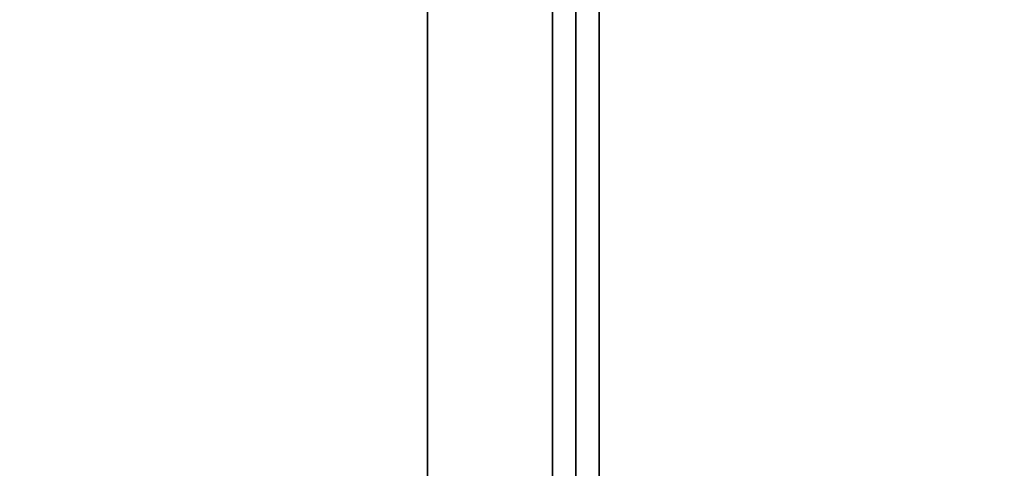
# Model space of a CAD drawing. Header units: metres. Extents: x -34.5 to -0.5, y 0 to 14.7.
# Tile 9 of 74: x -24.7 to -23.5, y 1.8 to 2.4. Entities that reach past the tile are written whole.
import ezdxf

# ---------------------------------------------------------------- set-up
doc = ezdxf.new("R2010")
doc.units = ezdxf.units.M
for name, color, linetype in [('FRAME', 8, 'Continuous'), ('GLASS', 5, 'Continuous'), ('PLASTER', 8, 'Continuous'), ('STUCCO', 8, 'Continuous')]:
    doc.layers.add(name, color=color, linetype=linetype)

msp = doc.modelspace()

# ---------------------------------------------------------------- linework, layer by layer
at = {"layer": 'FRAME'}
for points in [[(-23.9733, 1.5), (-24.0333, 1.5), (-24.0333, 4), (-23.9733, 4)], [(-24.0333, 1.5), (-23.9733, 1.5), (-23.9733, 4), (-24.0333, 4)], [(-23.9733, 1.5), (-24.0333, 1.5), (-24.0333, 4), (-23.9733, 4)], [(-24.0333, 1.5), (-23.9733, 1.5), (-23.9733, 4), (-24.0333, 4)]]:
    msp.add_lwpolyline(points, close=True, dxfattribs=at)
at = {"layer": 'GLASS'}
for points in [[(-22.6633, 1.53), (-24.0033, 1.53), (-24.0033, 3.97), (-22.6633, 3.97)], [(-24.0033, 1.53), (-22.6633, 1.53), (-22.6633, 3.97), (-24.0033, 3.97)], [(-22.6633, 1.53), (-24.0033, 1.53), (-24.0033, 3.97), (-22.6633, 3.97)], [(-24.0033, 1.53), (-22.6633, 1.53), (-22.6633, 3.97), (-24.0033, 3.97)]]:
    msp.add_lwpolyline(points, close=True, dxfattribs=at)
at = {"layer": 'PLASTER'}
for points in [[(-24.0333, 0.9), (-25.3, 0.9), (-25.3, 4.5), (-24.0333, 4.5)], [(-25.3, 0.9), (-24.0333, 0.9), (-24.0333, 4.5), (-25.3, 4.5)], [(-24.0333, 0.9), (-25.3, 0.9), (-25.3, 4.5), (-24.0333, 4.5)], [(-25.3, 0.9), (-24.0333, 0.9), (-24.0333, 4.5), (-25.3, 4.5)]]:
    msp.add_lwpolyline(points, close=True, dxfattribs=at)
at = {"layer": 'STUCCO'}
for points in [[(-24.0333, 1.5), (-24.1933, 1.5), (-24.1933, 4), (-24.0333, 4)], [(-24.1933, 1.5), (-24.0333, 1.5), (-24.0333, 4), (-24.1933, 4)], [(-24.0333, 1.5), (-24.1933, 1.5), (-24.1933, 4), (-24.0333, 4)], [(-24.1933, 1.5), (-24.0333, 1.5), (-24.0333, 4), (-24.1933, 4)]]:
    msp.add_lwpolyline(points, close=True, dxfattribs=at)

doc.saveas('drawing.dxf')
